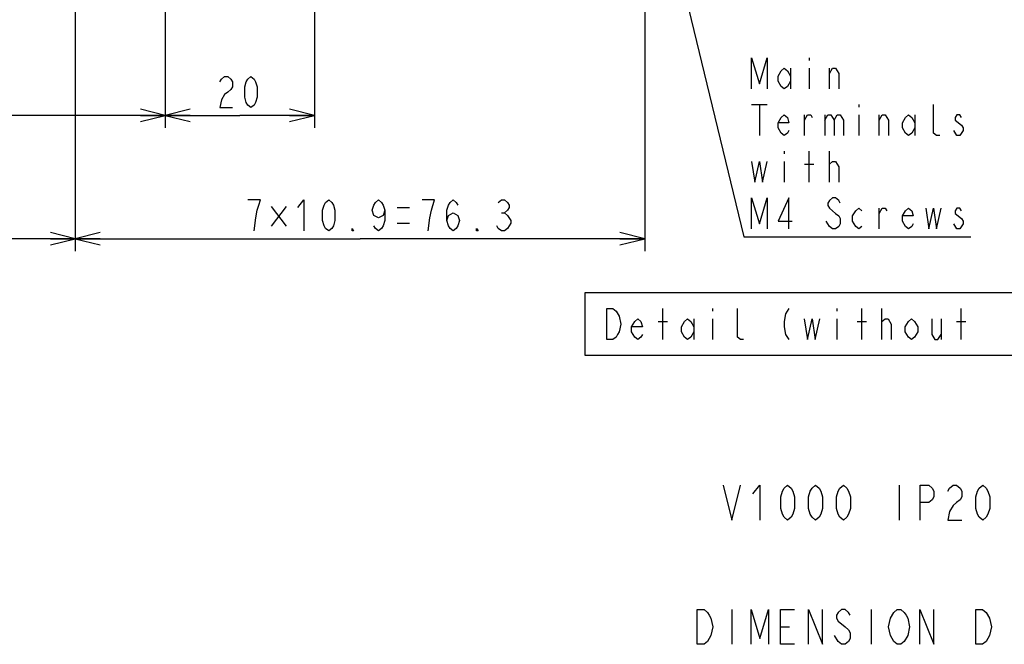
# Model space of a CAD drawing. Extents: x 33 to 410, y 12 to 287.
# Tile 8 of 18: x 217 to 296, y 14 to 64. Entities that reach past the tile are written whole.
import ezdxf

# ---------------------------------------------------------------- set-up
doc = ezdxf.new("R2010")
doc.units = 0
doc.header["$LTSCALE"] = 23.1
doc.layers.get('0').update_dxf_attribs({"linetype": 'CONTINUOUS'})
doc.layers.add('ALL_DIM', color=7, linetype='CONTINUOUS')
doc.layers.add('ALL_NOTE', color=7, linetype='CONTINUOUS')
doc.dimstyles.get("Standard").update_dxf_attribs({"dimtxt": 2.5, "dimasz": 2.5, "dimexe": 1.25, "dimexo": 0.625, "dimtad": 1, "dimcen": 2.5, "dimazin": 3, "dimtfac": 1, "dimtmove": 0, "dimatfit": 3})

# ---------------------------------------------------------------- blocks, each defined once
blk = doc.blocks.new('_OPEN')
at = {"color": 0, "linetype": 'BYBLOCK'}
for p, q in [((0, 0), (-1, 0.25)), ((-1, -0.25), (0, 0)), ((-1, 0), (0, 0))]:
    blk.add_line(p, q, dxfattribs=at)
blk = doc.blocks.new('*D12')
at = {"layer": 'ALL_DIM', "color": 2, "linetype": 'CONTINUOUS'}
for p, q in [((196.362, 68.309), (196.362, 55.137)), ((228.762, 68.609), (228.762, 55.137)), ((196.362, 56.137), (212.562, 56.137)), ((228.762, 56.137), (212.562, 56.137))]:
    blk.add_line(p, q, dxfattribs=at)
at = {"layer": 'ALL_DIM', "color": 2, "linetype": 'CONTINUOUS', "xscale": 2, "yscale": 2, "zscale": 2, "rotation": 180}
blk.add_blockref('_OPEN', (196.362, 56.137), dxfattribs=at)
at = {"layer": 'ALL_DIM', "color": 2, "linetype": 'CONTINUOUS', "xscale": 2, "yscale": 2, "zscale": 2}
blk.add_blockref('_OPEN', (228.762, 56.137), dxfattribs=at)
blk = doc.blocks.new('*D13')
at = {"layer": 'ALL_DIM', "color": 2, "linetype": 'CONTINUOUS'}
for p, q in [((228.762, 68.609), (228.762, 55.137)), ((240.762, 68.609), (240.762, 55.137)), ((228.762, 56.137), (234.762, 56.137)), ((240.762, 56.137), (234.762, 56.137))]:
    blk.add_line(p, q, dxfattribs=at)
at = {"layer": 'ALL_DIM', "color": 2, "linetype": 'CONTINUOUS', "xscale": 2, "yscale": 2, "zscale": 2, "rotation": 180}
blk.add_blockref('_OPEN', (228.762, 56.137), dxfattribs=at)
at = {"layer": 'ALL_DIM', "color": 2, "linetype": 'CONTINUOUS', "xscale": 2, "yscale": 2, "zscale": 2}
blk.add_blockref('_OPEN', (240.762, 56.137), dxfattribs=at)
blk = doc.blocks.new('*D14')
at = {"layer": 'ALL_DIM', "color": 2, "linetype": 'CONTINUOUS'}
for p, q in [((221.532, 77.459), (221.532, 45.225)), ((196.362, 68.309), (196.362, 45.225)), ((196.362, 46.225), (208.947, 46.225)), ((221.532, 46.225), (208.947, 46.225))]:
    blk.add_line(p, q, dxfattribs=at)
at = {"layer": 'ALL_DIM', "color": 2, "linetype": 'CONTINUOUS', "xscale": 2, "yscale": 2, "zscale": 2, "rotation": 180}
blk.add_blockref('_OPEN', (196.362, 46.225), dxfattribs=at)
at = {"layer": 'ALL_DIM', "color": 2, "linetype": 'CONTINUOUS', "xscale": 2, "yscale": 2, "zscale": 2}
blk.add_blockref('_OPEN', (221.532, 46.225), dxfattribs=at)
blk = doc.blocks.new('*D15')
at = {"layer": 'ALL_DIM', "color": 2, "linetype": 'CONTINUOUS'}
for p, q in [((221.532, 77.459), (221.532, 45.225)), ((267.312, 77.459), (267.312, 45.225)), ((221.532, 46.225), (244.422, 46.225)), ((267.312, 46.225), (244.422, 46.225))]:
    blk.add_line(p, q, dxfattribs=at)
at = {"layer": 'ALL_DIM', "color": 2, "linetype": 'CONTINUOUS', "xscale": 2, "yscale": 2, "zscale": 2, "rotation": 180}
blk.add_blockref('_OPEN', (221.532, 46.225), dxfattribs=at)
at = {"layer": 'ALL_DIM', "color": 2, "linetype": 'CONTINUOUS', "xscale": 2, "yscale": 2, "zscale": 2}
blk.add_blockref('_OPEN', (267.312, 46.225), dxfattribs=at)
blk = doc.blocks.new('*D16')
at = {"layer": 'ALL_DIM', "color": 2, "linetype": 'CONTINUOUS'}
for p, q in [((185.242, 68.859), (185.242, 73.859)), ((185.242, 73.859), (185.242, 68.709)), ((228.512, 68.859), (184.242, 68.859)), ((196.112, 68.559), (184.242, 68.559)), ((185.242, 58.111), (185.242, 68.709)), ((185.242, 68.559), (185.242, 58.111))]:
    blk.add_line(p, q, dxfattribs=at)
at = {"layer": 'ALL_DIM', "color": 2, "linetype": 'CONTINUOUS', "xscale": 2, "yscale": 2, "zscale": 2}
for p, rotation in [((185.242, 68.859), 270), ((185.242, 68.559), 90)]:
    blk.add_blockref('_OPEN', p, dxfattribs=dict(at, rotation=rotation))

msp = doc.modelspace()

# ---------------------------------------------------------------- linework, layer by layer
at = {"layer": 'ALL_DIM', "color": 2, "linetype": 'CONTINUOUS'}
for p, q in [((250.408, 49.35), (249.408, 49.35)), ((237.283, 48.803), (238.471, 47.24)), ((238.471, 48.803), (237.283, 47.24)), ((247.408, 48.725), (248.408, 48.725)), ((255.783, 48.308), (256.033, 48.308)), ((247.408, 47.475), (248.408, 47.475))]:
    msp.add_line(p, q, dxfattribs=at)
for points in [[(233.156, 58.845), (233.281, 59.054), (233.531, 59.262), (233.781, 59.262), (234.031, 59.054), (234.156, 58.845), (234.156, 58.429), (234.031, 58.22), (233.781, 58.012), (233.531, 57.804), (233.281, 57.387), (233.156, 56.762), (234.156, 56.762)], [(235.656, 56.762), (235.406, 56.97), (235.281, 57.179), (235.156, 57.595), (235.156, 58.429), (235.281, 58.845), (235.406, 59.054), (235.656, 59.262), (235.906, 59.054), (236.031, 58.845), (236.156, 58.429), (236.156, 57.595), (236.031, 57.179), (235.906, 56.97), (235.656, 56.762)], [(235.908, 46.85), (236.033, 47.891), (236.158, 48.516), (236.283, 48.933), (236.408, 49.35), (235.408, 49.35)], [(239.408, 48.725), (239.908, 49.35), (239.908, 46.85)], [(241.908, 46.85), (241.658, 47.058), (241.533, 47.266), (241.408, 47.683), (241.408, 48.516), (241.533, 48.933), (241.658, 49.141), (241.908, 49.35), (242.158, 49.141), (242.283, 48.933), (242.408, 48.516), (242.408, 47.683), (242.283, 47.266), (242.158, 47.058), (241.908, 46.85)], [(246.408, 48.516), (246.283, 48.1), (245.908, 47.891), (245.533, 48.1), (245.408, 48.516), (245.533, 48.933), (245.658, 49.141), (245.908, 49.35), (246.158, 49.141), (246.283, 48.933), (246.408, 48.516), (246.408, 47.683), (246.283, 47.266), (246.158, 47.058), (245.908, 46.85), (245.658, 47.058), (245.533, 47.266)], [(249.908, 46.85), (250.033, 47.891), (250.158, 48.516), (250.408, 49.35)], [(251.408, 47.683), (251.533, 48.1), (251.908, 48.308), (252.283, 48.1), (252.408, 47.683), (252.283, 47.266), (252.158, 47.058), (251.908, 46.85), (251.658, 47.058), (251.533, 47.266), (251.408, 47.683), (251.408, 48.516), (251.533, 48.933), (251.658, 49.141), (251.908, 49.35), (252.158, 49.141), (252.283, 48.933)], [(255.533, 49.141), (255.783, 49.35), (256.033, 49.35), (256.283, 49.141), (256.408, 48.933), (256.408, 48.725), (256.283, 48.516), (256.033, 48.308), (256.283, 48.1)], [(256.283, 48.1), (256.533, 47.683), (256.533, 47.475)], [(243.908, 46.85), (243.783, 46.85), (243.783, 47.058), (243.908, 46.85)], [(253.908, 46.85), (253.783, 46.85), (253.783, 47.058), (253.908, 46.85)], [(256.533, 47.475), (256.283, 47.058), (256.033, 46.85), (255.783, 46.85), (255.533, 47.058), (255.408, 47.266)]]:
    msp.add_lwpolyline(points, dxfattribs=at)
at = {"layer": 'ALL_NOTE', "color": 2, "linetype": 'CONTINUOUS'}
for p, q in [((268.168, 75.792), (275.274, 46.385)), ((280.524, 60.76), (280.524, 60.551)), ((279.024, 59.926), (279.024, 58.26)), ((280.524, 59.926), (280.524, 58.26)), ((282.149, 58.26), (282.149, 59.926)), ((275.899, 57.01), (277.149, 57.01)), ((276.524, 57.01), (276.524, 54.51)), ((284.524, 57.01), (284.524, 56.801)), ((280.149, 54.51), (280.149, 56.176)), ((281.774, 56.176), (281.774, 54.51)), ((284.524, 56.176), (284.524, 54.51)), ((286.149, 54.51), (286.149, 56.176)), ((289.024, 56.176), (289.024, 54.51)), ((278.524, 53.26), (278.524, 53.051)), ((280.524, 50.76), (280.524, 53.26)), ((282.149, 50.76), (282.149, 53.26)), ((278.524, 52.426), (278.524, 50.76)), ((282.149, 52.218), (282.399, 52.426)), ((280.149, 52.218), (280.899, 52.218)), ((286.149, 47.01), (286.149, 48.676)), ((282.149, 47.218), (281.899, 47.635)), ((275.274, 46.385), (275.524, 46.385)), ((275.524, 46.385), (293.524, 46.385)), ((268.756, 38.112), (268.756, 40.612)), ((272.756, 40.612), (272.756, 40.403)), ((282.756, 40.612), (282.756, 40.403)), ((284.756, 38.112), (284.756, 40.612)), ((286.381, 38.112), (286.381, 40.612)), ((292.756, 38.112), (292.756, 40.612)), ((271.256, 39.778), (271.256, 38.112)), ((272.756, 39.778), (272.756, 38.112)), ((282.756, 39.778), (282.756, 38.112)), ((286.381, 39.57), (286.631, 39.778)), ((291.131, 39.778), (291.131, 38.112)), ((268.381, 39.57), (269.131, 39.57)), ((284.381, 39.57), (285.131, 39.57)), ((292.381, 39.57), (293.131, 39.57)), ((287.758, 26.412), (287.758, 23.613)), ((274.314, 16.426), (274.314, 13.626)), ((285.514, 16.426), (285.514, 13.626)), ((278.234, 15.026), (278.934, 15.026)), ((282.854, 13.859), (282.574, 14.326))]:
    msp.add_line(p, q, dxfattribs=at)
for points in [[(275.899, 58.26), (275.899, 60.76), (276.524, 58.676), (277.149, 60.76), (277.149, 58.26)], [(279.024, 58.885), (278.774, 58.468), (278.524, 58.26), (278.274, 58.468), (278.024, 58.885), (278.024, 59.301), (278.274, 59.718), (278.524, 59.926), (278.774, 59.718), (279.024, 59.301)], [(282.149, 59.51), (282.399, 59.926), (282.649, 59.926), (282.899, 59.51), (282.899, 58.26)], [(291.024, 54.51), (290.774, 54.51), (290.524, 54.718), (290.524, 57.01)], [(278.899, 54.926), (278.774, 54.718), (278.524, 54.51), (278.274, 54.718), (278.024, 55.135), (278.024, 55.551), (278.274, 55.968), (278.524, 56.176), (278.774, 55.968), (278.899, 55.551), (278.024, 55.551)], [(280.149, 55.76), (280.399, 56.176), (280.649, 56.176), (280.774, 55.968)], [(281.774, 55.76), (282.024, 56.176), (282.274, 56.176), (282.524, 55.76), (282.524, 54.51)], [(282.524, 55.76), (282.774, 56.176), (283.024, 56.176), (283.274, 55.76), (283.274, 54.51)], [(286.149, 55.76), (286.399, 56.176), (286.649, 56.176), (286.899, 55.76), (286.899, 54.51)], [(289.024, 55.135), (288.774, 54.718), (288.524, 54.51), (288.274, 54.718), (288.024, 55.135), (288.024, 55.551), (288.274, 55.968), (288.524, 56.176), (288.774, 55.968), (289.024, 55.551)], [(292.774, 55.968), (292.649, 56.176), (292.399, 56.176), (292.274, 55.968), (292.274, 55.76)], [(292.274, 55.76), (292.774, 55.343), (292.899, 55.135), (292.899, 54.926)], [(292.899, 54.926), (292.649, 54.51), (292.399, 54.51), (292.149, 54.926)], [(275.899, 52.426), (276.149, 50.76), (276.524, 52.426), (276.774, 50.76), (277.149, 52.426)], [(282.399, 52.426), (282.649, 52.426), (282.899, 52.01), (282.899, 50.76)], [(275.899, 47.01), (275.899, 49.51), (276.524, 47.426), (277.149, 49.51), (277.149, 47.01)], [(278.899, 47.01), (278.899, 49.51), (278.024, 47.635), (279.149, 47.635)], [(283.024, 49.093), (282.899, 49.301), (282.649, 49.51), (282.399, 49.51), (282.149, 49.301), (282.024, 49.093), (282.024, 48.885), (282.149, 48.676), (282.399, 48.468), (282.649, 48.26), (282.899, 48.051), (283.024, 47.843), (283.024, 47.426), (282.899, 47.218), (282.649, 47.01), (282.399, 47.01), (282.149, 47.218)], [(284.774, 47.218), (284.524, 47.01), (284.274, 47.218), (284.024, 47.635), (284.024, 48.051), (284.274, 48.468), (284.524, 48.676), (284.774, 48.468)], [(286.149, 48.26), (286.399, 48.676), (286.649, 48.676), (286.774, 48.468)], [(288.899, 47.426), (288.774, 47.218), (288.524, 47.01), (288.274, 47.218), (288.024, 47.635), (288.024, 48.051), (288.274, 48.468), (288.524, 48.676), (288.774, 48.468), (288.899, 48.051), (288.024, 48.051)], [(289.899, 48.676), (290.149, 47.01), (290.524, 48.676), (290.774, 47.01), (291.149, 48.676)], [(292.774, 48.468), (292.649, 48.676), (292.399, 48.676), (292.274, 48.468), (292.274, 48.26)], [(292.274, 48.26), (292.774, 47.843), (292.899, 47.635), (292.899, 47.426)], [(292.899, 47.426), (292.649, 47.01), (292.399, 47.01), (292.149, 47.426)], [(262.506, 36.862), (321.006, 36.862), (321.006, 41.862), (262.506, 41.862), (262.506, 36.862)], [(264.256, 40.612), (264.756, 40.612), (265.006, 40.403)], [(265.006, 40.403), (265.256, 39.987), (265.381, 39.362), (265.256, 38.737), (265.131, 38.528), (265.006, 38.32), (264.756, 38.112), (264.256, 38.112), (264.256, 40.612)], [(275.256, 38.112), (275.006, 38.112), (274.756, 38.32), (274.756, 40.612)], [(278.881, 40.612), (278.631, 40.195), (278.506, 39.57), (278.506, 39.153), (278.631, 38.528), (278.881, 38.112)], [(267.131, 38.528), (267.006, 38.32), (266.756, 38.112), (266.506, 38.32), (266.256, 38.737), (266.256, 39.153), (266.506, 39.57), (266.756, 39.778), (267.006, 39.57), (267.131, 39.153), (266.256, 39.153)], [(271.256, 38.737), (271.006, 38.32), (270.756, 38.112), (270.506, 38.32), (270.256, 38.737), (270.256, 39.153), (270.506, 39.57), (270.756, 39.778), (271.006, 39.57), (271.256, 39.153)], [(280.131, 39.778), (280.381, 38.112), (280.756, 39.778), (281.006, 38.112), (281.381, 39.778)], [(286.631, 39.778), (286.881, 39.778), (287.131, 39.362), (287.131, 38.112)], [(289.256, 38.737), (289.006, 38.32), (288.756, 38.112), (288.506, 38.32), (288.256, 38.737), (288.256, 39.153), (288.506, 39.57), (288.756, 39.778), (289.006, 39.57), (289.256, 39.153), (289.256, 38.737)], [(290.381, 39.778), (290.381, 38.528), (290.631, 38.112), (290.881, 38.112), (291.131, 38.528)], [(273.618, 26.412), (274.318, 23.613), (275.018, 26.412)], [(275.998, 25.712), (276.558, 26.412), (276.558, 23.613)], [(278.798, 23.613), (278.518, 23.846), (278.378, 24.079), (278.238, 24.546), (278.238, 25.479), (278.378, 25.946), (278.518, 26.179), (278.798, 26.412), (279.078, 26.179), (279.218, 25.946), (279.358, 25.479), (279.358, 24.546), (279.218, 24.079), (279.078, 23.846), (278.798, 23.613)], [(281.038, 23.613), (280.758, 23.846), (280.618, 24.079), (280.478, 24.546), (280.478, 25.479), (280.618, 25.946), (280.758, 26.179), (281.038, 26.412), (281.318, 26.179), (281.458, 25.946), (281.598, 25.479), (281.598, 24.546), (281.458, 24.079), (281.318, 23.846), (281.038, 23.613)], [(283.278, 23.613), (282.998, 23.846), (282.858, 24.079), (282.718, 24.546), (282.718, 25.479), (282.858, 25.946), (282.998, 26.179), (283.278, 26.412), (283.558, 26.179), (283.698, 25.946), (283.838, 25.479), (283.838, 24.546), (283.698, 24.079), (283.558, 23.846), (283.278, 23.613)], [(289.438, 23.613), (289.438, 26.412), (290.138, 26.412), (290.418, 26.179), (290.558, 25.946), (290.558, 25.479), (290.418, 25.246), (290.138, 25.012), (289.438, 25.012)], [(291.678, 25.946), (291.818, 26.179), (292.098, 26.412), (292.378, 26.412), (292.658, 26.179), (292.798, 25.946), (292.798, 25.479), (292.658, 25.246), (292.378, 25.012), (292.098, 24.779), (291.818, 24.312), (291.678, 23.613), (292.798, 23.613)], [(294.478, 23.613), (294.198, 23.846), (294.058, 24.079), (293.918, 24.546), (293.918, 25.479), (294.058, 25.946), (294.198, 26.179), (294.478, 26.412), (294.758, 26.179), (294.898, 25.946), (295.038, 25.479), (295.038, 24.546), (294.898, 24.079), (294.758, 23.846), (294.478, 23.613)], [(271.514, 16.426), (272.074, 16.426), (272.354, 16.193), (272.494, 15.959), (272.634, 15.726), (272.774, 15.026), (272.634, 14.326)], [(272.634, 14.326), (272.354, 13.859), (272.074, 13.626), (271.514, 13.626), (271.514, 16.426)], [(275.854, 13.626), (275.854, 16.426), (276.554, 14.093), (277.254, 16.426), (277.254, 13.626)], [(279.354, 13.626), (278.234, 13.626), (278.234, 16.426), (279.354, 16.426)], [(280.474, 13.626), (280.474, 16.426), (281.594, 13.626), (281.594, 16.426)], [(283.834, 15.959), (283.694, 16.193), (283.414, 16.426), (283.134, 16.426), (282.854, 16.193), (282.714, 15.959), (282.714, 15.726), (282.854, 15.493)], [(288.174, 13.859), (287.894, 13.626), (287.614, 13.626), (287.334, 13.859), (287.194, 14.093), (287.054, 14.326), (286.914, 15.026), (287.054, 15.726), (287.334, 16.193)], [(287.334, 16.193), (287.614, 16.426), (287.894, 16.426), (288.174, 16.193), (288.314, 15.959), (288.454, 15.726), (288.594, 15.026), (288.454, 14.326), (288.174, 13.859)], [(289.434, 13.626), (289.434, 16.426), (290.554, 13.626), (290.554, 16.426)], [(293.914, 16.426), (294.474, 16.426), (294.754, 16.193)], [(295.034, 14.326), (294.754, 13.859), (294.474, 13.626), (293.914, 13.626), (293.914, 16.426)], [(294.754, 16.193), (295.034, 15.726), (295.174, 15.026), (295.034, 14.326)], [(282.854, 15.493), (283.414, 15.026), (283.694, 14.793), (283.834, 14.559), (283.834, 14.093), (283.694, 13.859), (283.414, 13.626), (283.134, 13.626), (282.854, 13.859)]]:
    msp.add_lwpolyline(points, dxfattribs=at)

# ---------------------------------------------------------------- dimensions: what is measured, and where the dimension line sits
at = {"layer": 'ALL_DIM', "color": 2, "linetype": 'CONTINUOUS'}
for base, p1, p2, picture, middle in [((221.532, 46.225), (196.362, 68.309), (221.532, 77.459), '*D14', (207.584, 46.85)), ((267.312, 46.225), (221.532, 77.459), (267.312, 77.459), '*D15', (234.908, 46.85)), ((228.762, 56.137), (196.362, 68.309), (228.762, 68.609), '*D12', (212.119, 56.762)), ((240.762, 56.137), (228.762, 68.609), (240.762, 68.609), '*D13', (232.656, 56.762))]:
    dim = msp.add_linear_dim(base=base, p1=p1, p2=p2, dimstyle='Standard', dxfattribs=at)
    dim.commit()
    dim.dimension.update_dxf_attribs({"geometry": picture, "text_midpoint": middle, "dimtype": 128})
dim = msp.add_linear_dim(base=(185.242, 68.859), p1=(196.112, 68.559), p2=(228.512, 68.859), angle=90, dimstyle='Standard', dxfattribs=at)
dim.commit()
dim.dimension.update_dxf_attribs({"geometry": '*D16', "text_midpoint": (184.617, 58.111), "dimtype": 128})

doc.saveas('drawing.dxf')
